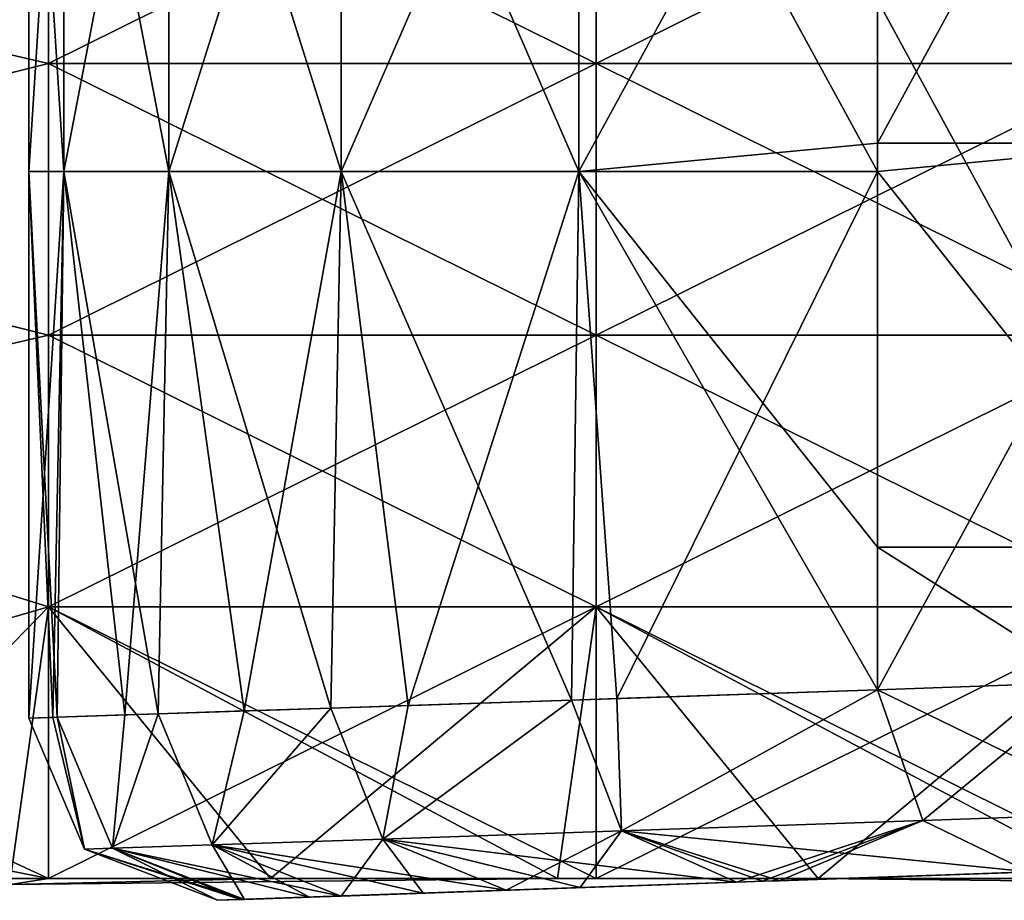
# Model space of a CAD drawing. Header units: millimetres. Extents: x -71 to 126, y -35 to 75.
# Tile 38 of 178: x -25.86 to -20.46, y -16.84 to -12. Entities that reach past the tile are written whole.
import ezdxf

# ---------------------------------------------------------------- set-up
doc = ezdxf.new("R2010")
doc.units = ezdxf.units.MM
doc.header["$LTSCALE"] = 52.536866
for name, color, linetype in [('11', 7, 'CONTINUOUS'), ('19', 7, 'CONTINUOUS'), ('20', 7, 'CONTINUOUS'), ('358', 7, 'CONTINUOUS'), ('359', 7, 'CONTINUOUS'), ('364', 7, 'CONTINUOUS'), ('395', 7, 'CONTINUOUS'), ('396', 7, 'CONTINUOUS'), ('401', 7, 'CONTINUOUS'), ('413', 7, 'CONTINUOUS'), ('423', 7, 'CONTINUOUS'), ('424', 7, 'CONTINUOUS'), ('5', 7, 'CONTINUOUS'), ('6', 7, 'CONTINUOUS')]:
    doc.layers.add(name, color=color, linetype=linetype)

msp = doc.modelspace()

# ---------------------------------------------------------------- linework, layer by layer
at = {"layer": '11', "linetype": 'Continuous'}
for points in [[(-21.7911, -16.7321, -11.0039), (-21.6978, -16.7288, -11.1608), (-18.7803, -16.627, -9.8225), (-21.7911, -16.7321, -11.0039)], [(-21.7815, -16.7318, -8.2514), (-21.7911, -16.7321, -11.0039), (-18.7803, -16.627, -9.8225), (-21.7815, -16.7318, -8.2514)], [(-21.7911, -16.7321, 11.0039), (-21.7815, -16.7318, 8.2514), (-18.7803, -16.627, 9.8225), (-21.7911, -16.7321, 11.0039)], [(-21.6978, -16.7288, 11.1608), (-21.7911, -16.7321, 11.0039), (-18.7803, -16.627, 12.6289), (-21.6978, -16.7288, 11.1608)], [(-18.7803, -16.627, 12.6289), (-21.7911, -16.7321, 11.0039), (-18.7803, -16.627, 9.8225), (-18.7803, -16.627, 12.6289)], [(-21.7815, -16.7318, -5.501), (-21.7815, -16.7318, -8.2514), (-18.7803, -16.627, -7.016), (-21.7815, -16.7318, -5.501)], [(-18.7803, -16.627, -7.016), (-21.7815, -16.7318, -8.2514), (-18.7803, -16.627, -9.8225), (-18.7803, -16.627, -7.016)], [(-21.7815, -16.7318, -2.7505), (-21.7815, -16.7318, -5.501), (-18.7803, -16.627, -4.2096), (-21.7815, -16.7318, -2.7505)], [(-18.7803, -16.627, -4.2096), (-21.7815, -16.7318, -5.501), (-18.7803, -16.627, -7.016), (-18.7803, -16.627, -4.2096)], [(-21.7815, -16.7318), (-21.7815, -16.7318, -2.7505), (-18.7803, -16.627, -1.4032), (-21.7815, -16.7318)], [(-18.7803, -16.627, -1.4032), (-21.7815, -16.7318, -2.7505), (-18.7803, -16.627, -4.2096), (-18.7803, -16.627, -1.4032)], [(-21.7815, -16.7318, 2.7505), (-21.7815, -16.7318), (-18.7803, -16.627, 1.4032), (-21.7815, -16.7318, 2.7505)], [(-18.7803, -16.627, 1.4032), (-21.7815, -16.7318), (-18.7803, -16.627, -1.4032), (-18.7803, -16.627, 1.4032)], [(-21.7815, -16.7318, 5.501), (-21.7815, -16.7318, 2.7505), (-18.7803, -16.627, 4.2096), (-21.7815, -16.7318, 5.501)], [(-18.7803, -16.627, 4.2096), (-21.7815, -16.7318, 2.7505), (-18.7803, -16.627, 1.4032), (-18.7803, -16.627, 4.2096)], [(-21.7815, -16.7318, 8.2514), (-21.7815, -16.7318, 5.501), (-18.7803, -16.627, 7.016), (-21.7815, -16.7318, 8.2514)], [(-18.7803, -16.627, 7.016), (-21.7815, -16.7318, 5.501), (-18.7803, -16.627, 4.2096), (-18.7803, -16.627, 7.016)], [(-18.7803, -16.627, 9.8225), (-21.7815, -16.7318, 8.2514), (-18.7803, -16.627, 7.016), (-18.7803, -16.627, 9.8225)], [(-21.6978, -16.7288, -11.1608), (-20.33, -16.6811, -13.1818), (-18.7803, -16.627, -12.6289), (-21.6978, -16.7288, -11.1608)], [(-18.7803, -16.627, -9.8225), (-21.6978, -16.7288, -11.1608), (-18.7803, -16.627, -12.6289), (-18.7803, -16.627, -9.8225)], [(-20.33, -16.6811, 13.1818), (-21.6978, -16.7288, 11.1608), (-18.7803, -16.627, 12.6289), (-20.33, -16.6811, 13.1818)], [(-21.7815, -16.7318), (-21.7815, -16.7318, 2.7505), (-24.7797, -16.8365), (-21.7815, -16.7318)], [(-24.6534, -16.832, -2.3406), (-21.7815, -16.7318), (-24.7797, -16.8365), (-24.6534, -16.832, -2.3406)], [(-24.7797, -16.8365), (-21.7815, -16.7318, 2.7505), (-24.6534, -16.832, 2.3406), (-24.7797, -16.8365)], [(-24.6318, -16.8313, -2.5321), (-21.7815, -16.7318), (-24.6534, -16.832, -2.3406), (-24.6318, -16.8313, -2.5321)], [(-24.6534, -16.832, 2.3406), (-21.7815, -16.7318, 2.7505), (-24.6318, -16.8313, 2.5321), (-24.6534, -16.832, 2.3406)], [(-21.7815, -16.7318, -2.7505), (-21.7815, -16.7318), (-24.6318, -16.8313, -2.5321), (-21.7815, -16.7318, -2.7505)], [(-24.2758, -16.8189, -4.6544), (-21.7815, -16.7318, -2.7505), (-24.6318, -16.8313, -2.5321), (-24.2758, -16.8189, -4.6544)], [(-24.6318, -16.8313, 2.5321), (-21.7815, -16.7318, 2.7505), (-24.2758, -16.8189, 4.6544), (-24.6318, -16.8313, 2.5321)], [(-24.1016, -16.8128, -5.388), (-21.7815, -16.7318, -2.7505), (-24.2758, -16.8189, -4.6544), (-24.1016, -16.8128, -5.388)], [(-21.7815, -16.7318, 2.7505), (-21.7815, -16.7318, 5.501), (-24.2758, -16.8189, 4.6544), (-21.7815, -16.7318, 2.7505)], [(-24.2758, -16.8189, 4.6544), (-21.7815, -16.7318, 5.501), (-24.1016, -16.8128, 5.388), (-24.2758, -16.8189, 4.6544)], [(-21.7815, -16.7318, -5.501), (-21.7815, -16.7318, -2.7505), (-24.1016, -16.8128, -5.388), (-21.7815, -16.7318, -5.501)], [(-23.6512, -16.7971, -6.9149), (-21.7815, -16.7318, -5.501), (-24.1016, -16.8128, -5.388), (-23.6512, -16.7971, -6.9149)], [(-24.1016, -16.8128, 5.388), (-21.7815, -16.7318, 5.501), (-23.6512, -16.7971, 6.9149), (-24.1016, -16.8128, 5.388)], [(-23.196, -16.7812, -8.1478), (-21.7815, -16.7318, -5.501), (-23.6512, -16.7971, -6.9149), (-23.196, -16.7812, -8.1478)], [(-21.7815, -16.7318, 5.501), (-21.7815, -16.7318, 8.2514), (-23.6512, -16.7971, 6.9149), (-21.7815, -16.7318, 5.501)], [(-23.6512, -16.7971, 6.9149), (-21.7815, -16.7318, 8.2514), (-23.196, -16.7812, 8.1478), (-23.6512, -16.7971, 6.9149)], [(-21.7815, -16.7318, -8.2514), (-21.7815, -16.7318, -5.501), (-23.196, -16.7812, -8.1478), (-21.7815, -16.7318, -8.2514)], [(-22.7906, -16.767, -9.0868), (-21.7815, -16.7318, -8.2514), (-23.196, -16.7812, -8.1478), (-22.7906, -16.767, -9.0868)], [(-23.196, -16.7812, 8.1478), (-21.7815, -16.7318, 8.2514), (-22.7906, -16.767, 9.0868), (-23.196, -16.7812, 8.1478)], [(-21.934, -16.7371, -10.7573), (-21.7815, -16.7318, -8.2514), (-22.7906, -16.767, -9.0868), (-21.934, -16.7371, -10.7573)], [(-22.7906, -16.767, 9.0868), (-21.7815, -16.7318, 8.2514), (-21.934, -16.7371, 10.7573), (-22.7906, -16.767, 9.0868)], [(-21.7911, -16.7321, -11.0039), (-21.7815, -16.7318, -8.2514), (-21.934, -16.7371, -10.7573), (-21.7911, -16.7321, -11.0039)], [(-21.7815, -16.7318, 8.2514), (-21.7911, -16.7321, 11.0039), (-21.934, -16.7371, 10.7573), (-21.7815, -16.7318, 8.2514)]]:
    msp.add_3dface(points, dxfattribs=at)
at = {"layer": '19', "linetype": 'Continuous'}
for points in [[(-21.1604, -15.6817, -13.7879), (-22.8376, -15.7377, -11.2512), (-22.5903, -15.7294, -11.6751), (-21.1604, -15.6817, -13.7879)], [(-22.8376, -15.7377, -11.2512), (-21.1604, -15.6817, -13.7879), (-22.5644, -16.4552, -11.1172), (-22.8376, -15.7377, -11.2512)], [(-21.1604, -15.6817, -13.7879), (-20.9103, -16.3984, -13.6164), (-22.5644, -16.4552, -11.1172), (-21.1604, -15.6817, -13.7879)], [(-24.158, -15.7818, -8.5222), (-23.7337, -15.7676, -9.5052), (-22.8376, -15.7377, -11.2512), (-24.158, -15.7818, -8.5222)], [(-24.158, -15.7818, -8.5222), (-22.8376, -15.7377, -11.2512), (-23.8722, -16.5002, -8.417), (-24.158, -15.7818, -8.5222)], [(-22.8376, -15.7377, -11.2512), (-22.5644, -16.4552, -11.1172), (-23.8722, -16.5002, -8.417), (-22.8376, -15.7377, -11.2512)], [(-25.6599, -15.8319, -2.6487), (-25.2876, -15.8195, -4.8684), (-25.1054, -15.8134, -5.6361), (-25.6599, -15.8319, -2.6487)], [(-25.6599, -15.8319, -2.6487), (-25.1054, -15.8134, -5.6361), (-25.3563, -16.5512, -2.6161), (-25.6599, -15.8319, -2.6487)], [(-25.3563, -16.5512, -2.6161), (-25.1054, -15.8134, -5.6361), (-24.8084, -16.5323, -5.5663), (-25.3563, -16.5512, -2.6161)], [(-25.1054, -15.8134, -5.6361), (-24.6341, -15.7977, -7.2333), (-24.158, -15.7818, -8.5222), (-25.1054, -15.8134, -5.6361)], [(-25.1054, -15.8134, -5.6361), (-24.158, -15.7818, -8.5222), (-24.8084, -16.5323, -5.5663), (-25.1054, -15.8134, -5.6361)], [(-24.158, -15.7818, -8.5222), (-23.8722, -16.5002, -8.417), (-24.8084, -16.5323, -5.5663), (-24.158, -15.7818, -8.5222)], [(-25.8146, -15.8371), (-25.6825, -15.8327, -2.4479), (-25.6599, -15.8319, -2.6487), (-25.8146, -15.8371)], [(-25.8146, -15.8371), (-25.6599, -15.8319, -2.6487), (-25.5092, -16.5564), (-25.8146, -15.8371)], [(-25.6599, -15.8319, -2.6487), (-25.3563, -16.5512, -2.6161), (-25.5092, -16.5564), (-25.6599, -15.8319, -2.6487)], [(-20.9103, -16.3984, -13.6164), (-20.33, -16.6811, -13.1818), (-22.5644, -16.4552, -11.1172), (-20.9103, -16.3984, -13.6164)], [(-22.5644, -16.4552, -11.1172), (-21.934, -16.7371, -10.7573), (-23.8722, -16.5002, -8.417), (-22.5644, -16.4552, -11.1172)], [(-20.33, -16.6811, -13.1818), (-21.6978, -16.7288, -11.1608), (-22.5644, -16.4552, -11.1172), (-20.33, -16.6811, -13.1818)], [(-21.6978, -16.7288, -11.1608), (-21.7911, -16.7321, -11.0039), (-22.5644, -16.4552, -11.1172), (-21.6978, -16.7288, -11.1608)], [(-21.7911, -16.7321, -11.0039), (-21.934, -16.7371, -10.7573), (-22.5644, -16.4552, -11.1172), (-21.7911, -16.7321, -11.0039)], [(-23.8722, -16.5002, -8.417), (-23.196, -16.7812, -8.1478), (-24.8084, -16.5323, -5.5663), (-23.8722, -16.5002, -8.417)], [(-21.934, -16.7371, -10.7573), (-22.7906, -16.767, -9.0868), (-23.8722, -16.5002, -8.417), (-21.934, -16.7371, -10.7573)], [(-22.7906, -16.767, -9.0868), (-23.196, -16.7812, -8.1478), (-23.8722, -16.5002, -8.417), (-22.7906, -16.767, -9.0868)], [(-25.3563, -16.5512, -2.6161), (-24.6318, -16.8313, -2.5321), (-25.5092, -16.5564), (-25.3563, -16.5512, -2.6161)], [(-24.6318, -16.8313, -2.5321), (-24.6534, -16.832, -2.3406), (-25.5092, -16.5564), (-24.6318, -16.8313, -2.5321)], [(-24.6534, -16.832, -2.3406), (-24.7797, -16.8365), (-25.5092, -16.5564), (-24.6534, -16.832, -2.3406)], [(-24.1016, -16.8128, -5.388), (-25.3563, -16.5512, -2.6161), (-24.8084, -16.5323, -5.5663), (-24.1016, -16.8128, -5.388)], [(-24.1016, -16.8128, -5.388), (-24.2758, -16.8189, -4.6544), (-25.3563, -16.5512, -2.6161), (-24.1016, -16.8128, -5.388)], [(-24.2758, -16.8189, -4.6544), (-24.6318, -16.8313, -2.5321), (-25.3563, -16.5512, -2.6161), (-24.2758, -16.8189, -4.6544)], [(-23.196, -16.7812, -8.1478), (-23.6512, -16.7971, -6.9149), (-24.8084, -16.5323, -5.5663), (-23.196, -16.7812, -8.1478)], [(-23.6512, -16.7971, -6.9149), (-24.1016, -16.8128, -5.388), (-24.8084, -16.5323, -5.5663), (-23.6512, -16.7971, -6.9149)]]:
    msp.add_3dface(points, dxfattribs=at)
at = {"layer": '20', "linetype": 'Continuous'}
for points in [[(-21.1604, -15.6817, -13.7879), (-19.9909, -15.6397, -15.4176), (-19.7696, -16.3581, -15.2037), (-21.1604, -15.6817, -13.7879)], [(-20.9103, -16.3984, -13.6164), (-21.1604, -15.6817, -13.7879), (-19.7696, -16.3581, -15.2037), (-20.9103, -16.3984, -13.6164)], [(-20.33, -16.6811, -13.1818), (-20.9103, -16.3984, -13.6164), (-19.7696, -16.3581, -15.2037), (-20.33, -16.6811, -13.1818)]]:
    msp.add_3dface(points, dxfattribs=at)
at = {"layer": '358', "linetype": 'Continuous'}
for points in [[(-25.7062, -12.245, -66.2089), (-25.7062, -10.7542, -63.6268), (-28.4475, -11.6084, -65.1063), (-25.7062, -12.245, -66.2089)], [(-22.7032, -12.245, -66.2089), (-22.7032, -10.7542, -63.6268), (-25.7062, -12.245, -66.2089), (-22.7032, -12.245, -66.2089)], [(-25.7062, -12.245, -66.2089), (-22.7032, -10.7542, -63.6268), (-25.7062, -10.7542, -63.6268), (-25.7062, -12.245, -66.2089)], [(-19.7002, -12.245, -66.2089), (-19.7002, -10.7542, -63.6268), (-22.7032, -12.245, -66.2089), (-19.7002, -12.245, -66.2089)], [(-22.7032, -12.245, -66.2089), (-19.7002, -10.7542, -63.6268), (-22.7032, -10.7542, -63.6268), (-22.7032, -12.245, -66.2089)], [(-28.7, -12.9902, -67.4997), (-25.7062, -12.245, -66.2089), (-28.4475, -11.6084, -65.1063), (-28.7, -12.9902, -67.4997)], [(-25.7062, -13.7358, -68.7911), (-25.7062, -12.245, -66.2089), (-28.7, -12.9902, -67.4997), (-25.7062, -13.7358, -68.7911)], [(-22.7032, -13.7358, -68.7911), (-22.7032, -12.245, -66.2089), (-25.7062, -13.7358, -68.7911), (-22.7032, -13.7358, -68.7911)], [(-25.7062, -13.7358, -68.7911), (-22.7032, -12.245, -66.2089), (-25.7062, -12.245, -66.2089), (-25.7062, -13.7358, -68.7911)], [(-19.7002, -13.7358, -68.7911), (-19.7002, -12.245, -66.2089), (-22.7032, -13.7358, -68.7911), (-19.7002, -13.7358, -68.7911)], [(-22.7032, -13.7358, -68.7911), (-19.7002, -12.245, -66.2089), (-22.7032, -12.245, -66.2089), (-22.7032, -13.7358, -68.7911)], [(-28.4476, -14.3721, -69.8933), (-25.7062, -13.7358, -68.7911), (-28.7, -12.9902, -67.4997), (-28.4476, -14.3721, -69.8933)], [(-25.7062, -15.2266, -71.3732), (-25.7062, -13.7358, -68.7911), (-28.4476, -14.3721, -69.8933), (-25.7062, -15.2266, -71.3732)], [(-22.7032, -15.2266, -71.3732), (-22.7032, -13.7358, -68.7911), (-25.7062, -15.2266, -71.3732), (-22.7032, -15.2266, -71.3732)], [(-25.7062, -15.2266, -71.3732), (-22.7032, -13.7358, -68.7911), (-25.7062, -13.7358, -68.7911), (-25.7062, -15.2266, -71.3732)], [(-19.7002, -15.2266, -71.3732), (-19.7002, -13.7358, -68.7911), (-22.7032, -15.2266, -71.3732), (-19.7002, -15.2266, -71.3732)], [(-22.7032, -15.2266, -71.3732), (-19.7002, -13.7358, -68.7911), (-22.7032, -13.7358, -68.7911), (-22.7032, -15.2266, -71.3732)], [(-27.6822, -15.7997, -72.3659), (-25.7062, -15.2266, -71.3732), (-28.4476, -14.3721, -69.8933), (-27.6822, -15.7997, -72.3659)], [(-26.9201, -16.4738, -73.5334), (-25.7062, -15.2266, -71.3732), (-27.6822, -15.7997, -72.3659), (-26.9201, -16.4738, -73.5334)], [(-25.9145, -16.7174, -73.9554), (-25.7062, -15.2266, -71.3732), (-26.9201, -16.4738, -73.5334), (-25.9145, -16.7174, -73.9554)], [(-25.7062, -16.7174, -73.9554), (-25.7062, -15.2266, -71.3732), (-25.9145, -16.7174, -73.9554), (-25.7062, -16.7174, -73.9554)], [(-24.4885, -16.7174, -73.9554), (-22.7032, -15.2266, -71.3732), (-25.7062, -16.7174, -73.9554), (-24.4885, -16.7174, -73.9554)], [(-25.7062, -16.7174, -73.9554), (-22.7032, -15.2266, -71.3732), (-25.7062, -15.2266, -71.3732), (-25.7062, -16.7174, -73.9554)], [(-22.7032, -16.7174, -73.9554), (-22.7032, -15.2266, -71.3732), (-24.4885, -16.7174, -73.9554), (-22.7032, -16.7174, -73.9554)], [(-21.4855, -16.7174, -73.9554), (-19.7002, -15.2266, -71.3732), (-22.7032, -16.7174, -73.9554), (-21.4855, -16.7174, -73.9554)], [(-22.7032, -16.7174, -73.9554), (-19.7002, -15.2266, -71.3732), (-22.7032, -15.2266, -71.3732), (-22.7032, -16.7174, -73.9554)], [(-19.7002, -16.7174, -73.9554), (-19.7002, -15.2266, -71.3732), (-21.4855, -16.7174, -73.9554), (-19.7002, -16.7174, -73.9554)]]:
    msp.add_3dface(points, dxfattribs=at)
at = {"layer": '359', "linetype": 'Continuous'}
for points in [[(-25.7062, -10.7542, -86.3732), (-25.7062, -12.245, -83.7911), (-28.4476, -11.6086, -84.8933), (-25.7062, -10.7542, -86.3732)], [(-22.7032, -10.7542, -86.3732), (-22.7032, -12.245, -83.7911), (-25.7062, -10.7542, -86.3732), (-22.7032, -10.7542, -86.3732)], [(-25.7062, -10.7542, -86.3732), (-22.7032, -12.245, -83.7911), (-25.7062, -12.245, -83.7911), (-25.7062, -10.7542, -86.3732)], [(-19.7002, -10.7542, -86.3732), (-19.7002, -12.245, -83.7911), (-22.7032, -10.7542, -86.3732), (-19.7002, -10.7542, -86.3732)], [(-22.7032, -10.7542, -86.3732), (-19.7002, -12.245, -83.7911), (-22.7032, -12.245, -83.7911), (-22.7032, -10.7542, -86.3732)], [(-28.4476, -11.6086, -84.8933), (-25.7062, -12.245, -83.7911), (-28.7, -12.9906, -82.4997), (-28.4476, -11.6086, -84.8933)], [(-25.7062, -12.245, -83.7911), (-25.7062, -13.7358, -81.2089), (-28.7, -12.9906, -82.4997), (-25.7062, -12.245, -83.7911)], [(-22.7032, -12.245, -83.7911), (-22.7032, -13.7358, -81.2089), (-25.7062, -12.245, -83.7911), (-22.7032, -12.245, -83.7911)], [(-25.7062, -12.245, -83.7911), (-22.7032, -13.7358, -81.2089), (-25.7062, -13.7358, -81.2089), (-25.7062, -12.245, -83.7911)], [(-19.7002, -12.245, -83.7911), (-19.7002, -13.7358, -81.2089), (-22.7032, -12.245, -83.7911), (-19.7002, -12.245, -83.7911)], [(-22.7032, -12.245, -83.7911), (-19.7002, -13.7358, -81.2089), (-22.7032, -13.7358, -81.2089), (-22.7032, -12.245, -83.7911)], [(-28.7, -12.9906, -82.4997), (-25.7062, -13.7358, -81.2089), (-28.4475, -14.3724, -80.1063), (-28.7, -12.9906, -82.4997)], [(-25.7062, -13.7358, -81.2089), (-25.7062, -15.2266, -78.6268), (-28.4475, -14.3724, -80.1063), (-25.7062, -13.7358, -81.2089)], [(-22.7032, -13.7358, -81.2089), (-22.7032, -15.2266, -78.6268), (-25.7062, -13.7358, -81.2089), (-22.7032, -13.7358, -81.2089)], [(-25.7062, -13.7358, -81.2089), (-22.7032, -15.2266, -78.6268), (-25.7062, -15.2266, -78.6268), (-25.7062, -13.7358, -81.2089)], [(-19.7002, -13.7358, -81.2089), (-19.7002, -15.2266, -78.6268), (-22.7032, -13.7358, -81.2089), (-19.7002, -13.7358, -81.2089)], [(-22.7032, -13.7358, -81.2089), (-19.7002, -15.2266, -78.6268), (-22.7032, -15.2266, -78.6268), (-22.7032, -13.7358, -81.2089)], [(-28.4475, -14.3724, -80.1063), (-25.7062, -15.2266, -78.6268), (-27.6822, -15.7997, -77.6341), (-28.4475, -14.3724, -80.1063)], [(-25.7062, -15.2266, -78.6268), (-25.7062, -16.7174, -76.0446), (-27.6822, -15.7997, -77.6341), (-25.7062, -15.2266, -78.6268)], [(-22.7032, -15.2266, -78.6268), (-22.7032, -16.7174, -76.0446), (-25.7062, -15.2266, -78.6268), (-22.7032, -15.2266, -78.6268)], [(-25.7062, -15.2266, -78.6268), (-22.7032, -16.7174, -76.0446), (-24.4885, -16.7174, -76.0446), (-25.7062, -15.2266, -78.6268)], [(-25.7062, -16.7174, -76.0446), (-25.7062, -15.2266, -78.6268), (-24.4885, -16.7174, -76.0446), (-25.7062, -16.7174, -76.0446)], [(-19.7002, -15.2266, -78.6268), (-19.7002, -16.7174, -76.0446), (-22.7032, -15.2266, -78.6268), (-19.7002, -15.2266, -78.6268)], [(-22.7032, -15.2266, -78.6268), (-19.7002, -16.7174, -76.0446), (-21.4855, -16.7174, -76.0446), (-22.7032, -15.2266, -78.6268)], [(-22.7032, -16.7174, -76.0446), (-22.7032, -15.2266, -78.6268), (-21.4855, -16.7174, -76.0446), (-22.7032, -16.7174, -76.0446)], [(-27.6822, -15.7997, -77.6341), (-25.7062, -16.7174, -76.0446), (-26.9201, -16.4738, -76.4666), (-27.6822, -15.7997, -77.6341)], [(-26.9201, -16.4738, -76.4666), (-25.7062, -16.7174, -76.0446), (-25.9145, -16.7174, -76.0446), (-26.9201, -16.4738, -76.4666)]]:
    msp.add_3dface(points, dxfattribs=at)
at = {"layer": '364', "linetype": 'Continuous'}
for points in [[(-24.4885, -16.7174, -73.9554), (-25.7062, -16.7174, -73.9554), (-25.9145, -16.75, -75), (-24.4885, -16.7174, -73.9554)], [(-25.7062, -16.7174, -76.0446), (-24.4885, -16.7174, -73.9554), (-25.9145, -16.7174, -76.0446), (-25.7062, -16.7174, -76.0446)], [(-25.9145, -16.7174, -76.0446), (-24.4885, -16.7174, -73.9554), (-25.9145, -16.75, -75), (-25.9145, -16.7174, -76.0446)], [(-25.7062, -16.7174, -73.9554), (-25.9145, -16.7174, -73.9554), (-25.9145, -16.75, -75), (-25.7062, -16.7174, -73.9554)], [(-24.4885, -16.7174, -73.9554), (-25.7062, -16.7174, -76.0446), (-24.4885, -16.7174, -76.0446), (-24.4885, -16.7174, -73.9554)], [(-21.4855, -16.7174, -73.9554), (-22.7032, -16.7174, -73.9554), (-24.4885, -16.7174, -76.0446), (-21.4855, -16.7174, -73.9554)], [(-22.7032, -16.7174, -76.0446), (-21.4855, -16.7174, -73.9554), (-24.4885, -16.7174, -76.0446), (-22.7032, -16.7174, -76.0446)], [(-22.7032, -16.7174, -73.9554), (-24.4885, -16.7174, -73.9554), (-24.4885, -16.7174, -76.0446), (-22.7032, -16.7174, -73.9554)], [(-21.4855, -16.7174, -73.9554), (-22.7032, -16.7174, -76.0446), (-21.4855, -16.7174, -76.0446), (-21.4855, -16.7174, -73.9554)], [(-18.4855, -16.7174, -73.9554), (-19.7002, -16.7174, -73.9554), (-21.4855, -16.7174, -76.0446), (-18.4855, -16.7174, -73.9554)], [(-18.4855, -16.7174, -73.9554), (-21.4855, -16.7174, -76.0446), (-18.4855, -16.75, -75), (-18.4855, -16.7174, -73.9554)], [(-19.7002, -16.7174, -73.9554), (-21.4855, -16.7174, -73.9554), (-21.4855, -16.7174, -76.0446), (-19.7002, -16.7174, -73.9554)], [(-21.4855, -16.7174, -76.0446), (-19.7002, -16.7174, -76.0446), (-18.4855, -16.75, -75), (-21.4855, -16.7174, -76.0446)]]:
    msp.add_3dface(points, dxfattribs=at)
at = {"layer": '395', "linetype": 'Continuous'}
for points in [[(-25.7062, -10.7542, 63.6268), (-25.7062, -12.245, 66.2089), (-28.4475, -11.6084, 65.1063), (-25.7062, -10.7542, 63.6268)], [(-22.7032, -10.7542, 63.6268), (-22.7032, -12.245, 66.2089), (-25.7062, -10.7542, 63.6268), (-22.7032, -10.7542, 63.6268)], [(-25.7062, -10.7542, 63.6268), (-22.7032, -12.245, 66.2089), (-25.7062, -12.245, 66.2089), (-25.7062, -10.7542, 63.6268)], [(-19.7002, -10.7542, 63.6268), (-19.7002, -12.245, 66.2089), (-22.7032, -10.7542, 63.6268), (-19.7002, -10.7542, 63.6268)], [(-22.7032, -10.7542, 63.6268), (-19.7002, -12.245, 66.2089), (-22.7032, -12.245, 66.2089), (-22.7032, -10.7542, 63.6268)], [(-28.4475, -11.6084, 65.1063), (-25.7062, -12.245, 66.2089), (-28.7, -12.9902, 67.4997), (-28.4475, -11.6084, 65.1063)], [(-25.7062, -12.245, 66.2089), (-25.7062, -13.7358, 68.7911), (-28.7, -12.9902, 67.4997), (-25.7062, -12.245, 66.2089)], [(-22.7032, -12.245, 66.2089), (-22.7032, -13.7358, 68.7911), (-25.7062, -12.245, 66.2089), (-22.7032, -12.245, 66.2089)], [(-25.7062, -12.245, 66.2089), (-22.7032, -13.7358, 68.7911), (-25.7062, -13.7358, 68.7911), (-25.7062, -12.245, 66.2089)], [(-19.7002, -12.245, 66.2089), (-19.7002, -13.7358, 68.7911), (-22.7032, -12.245, 66.2089), (-19.7002, -12.245, 66.2089)], [(-22.7032, -12.245, 66.2089), (-19.7002, -13.7358, 68.7911), (-22.7032, -13.7358, 68.7911), (-22.7032, -12.245, 66.2089)], [(-28.7, -12.9902, 67.4997), (-25.7062, -13.7358, 68.7911), (-28.4476, -14.3721, 69.8933), (-28.7, -12.9902, 67.4997)], [(-25.7062, -13.7358, 68.7911), (-25.7062, -15.2266, 71.3732), (-28.4476, -14.3721, 69.8933), (-25.7062, -13.7358, 68.7911)], [(-22.7032, -13.7358, 68.7911), (-22.7032, -15.2266, 71.3732), (-25.7062, -13.7358, 68.7911), (-22.7032, -13.7358, 68.7911)], [(-25.7062, -13.7358, 68.7911), (-22.7032, -15.2266, 71.3732), (-25.7062, -15.2266, 71.3732), (-25.7062, -13.7358, 68.7911)], [(-19.7002, -13.7358, 68.7911), (-19.7002, -15.2266, 71.3732), (-22.7032, -13.7358, 68.7911), (-19.7002, -13.7358, 68.7911)], [(-22.7032, -13.7358, 68.7911), (-19.7002, -15.2266, 71.3732), (-22.7032, -15.2266, 71.3732), (-22.7032, -13.7358, 68.7911)], [(-28.4476, -14.3721, 69.8933), (-25.7062, -15.2266, 71.3732), (-27.6822, -15.7997, 72.3659), (-28.4476, -14.3721, 69.8933)], [(-25.7062, -15.2266, 71.3732), (-25.7062, -16.7174, 73.9554), (-27.6822, -15.7997, 72.3659), (-25.7062, -15.2266, 71.3732)], [(-22.7032, -15.2266, 71.3732), (-22.7032, -16.7174, 73.9554), (-25.7062, -15.2266, 71.3732), (-22.7032, -15.2266, 71.3732)], [(-22.7032, -16.7174, 73.9554), (-22.9145, -16.7174, 73.9554), (-25.7062, -15.2266, 71.3732), (-22.7032, -16.7174, 73.9554)], [(-25.7062, -15.2266, 71.3732), (-22.9145, -16.7174, 73.9554), (-25.7062, -16.7174, 73.9554), (-25.7062, -15.2266, 71.3732)], [(-19.7002, -15.2266, 71.3732), (-19.7002, -16.7174, 73.9554), (-22.7032, -15.2266, 71.3732), (-19.7002, -15.2266, 71.3732)], [(-19.7002, -16.7174, 73.9554), (-19.9115, -16.7174, 73.9554), (-22.7032, -15.2266, 71.3732), (-19.7002, -16.7174, 73.9554)], [(-22.7032, -15.2266, 71.3732), (-19.9115, -16.7174, 73.9554), (-22.7032, -16.7174, 73.9554), (-22.7032, -15.2266, 71.3732)], [(-27.6822, -15.7997, 72.3659), (-25.7062, -16.7174, 73.9554), (-26.9201, -16.4738, 73.5334), (-27.6822, -15.7997, 72.3659)], [(-25.7062, -16.7174, 73.9554), (-25.9145, -16.7174, 73.9554), (-26.9201, -16.4738, 73.5334), (-25.7062, -16.7174, 73.9554)]]:
    msp.add_3dface(points, dxfattribs=at)
at = {"layer": '396', "linetype": 'Continuous'}
for points in [[(-25.7062, -12.245, 83.7911), (-25.7062, -10.7542, 86.3732), (-28.4476, -11.6086, 84.8933), (-25.7062, -12.245, 83.7911)], [(-22.7032, -12.245, 83.7911), (-22.7032, -10.7542, 86.3732), (-25.7062, -12.245, 83.7911), (-22.7032, -12.245, 83.7911)], [(-25.7062, -12.245, 83.7911), (-22.7032, -10.7542, 86.3732), (-25.7062, -10.7542, 86.3732), (-25.7062, -12.245, 83.7911)], [(-19.7002, -12.245, 83.7911), (-19.7002, -10.7542, 86.3732), (-22.7032, -12.245, 83.7911), (-19.7002, -12.245, 83.7911)], [(-22.7032, -12.245, 83.7911), (-19.7002, -10.7542, 86.3732), (-22.7032, -10.7542, 86.3732), (-22.7032, -12.245, 83.7911)], [(-28.7, -12.9906, 82.4997), (-25.7062, -12.245, 83.7911), (-28.4476, -11.6086, 84.8933), (-28.7, -12.9906, 82.4997)], [(-25.7062, -13.7358, 81.2089), (-25.7062, -12.245, 83.7911), (-28.7, -12.9906, 82.4997), (-25.7062, -13.7358, 81.2089)], [(-22.7032, -13.7358, 81.2089), (-22.7032, -12.245, 83.7911), (-25.7062, -13.7358, 81.2089), (-22.7032, -13.7358, 81.2089)], [(-25.7062, -13.7358, 81.2089), (-22.7032, -12.245, 83.7911), (-25.7062, -12.245, 83.7911), (-25.7062, -13.7358, 81.2089)], [(-19.7002, -13.7358, 81.2089), (-19.7002, -12.245, 83.7911), (-22.7032, -13.7358, 81.2089), (-19.7002, -13.7358, 81.2089)], [(-22.7032, -13.7358, 81.2089), (-19.7002, -12.245, 83.7911), (-22.7032, -12.245, 83.7911), (-22.7032, -13.7358, 81.2089)], [(-28.4475, -14.3724, 80.1063), (-25.7062, -13.7358, 81.2089), (-28.7, -12.9906, 82.4997), (-28.4475, -14.3724, 80.1063)], [(-25.7062, -15.2266, 78.6268), (-25.7062, -13.7358, 81.2089), (-28.4475, -14.3724, 80.1063), (-25.7062, -15.2266, 78.6268)], [(-22.7032, -15.2266, 78.6268), (-22.7032, -13.7358, 81.2089), (-25.7062, -15.2266, 78.6268), (-22.7032, -15.2266, 78.6268)], [(-25.7062, -15.2266, 78.6268), (-22.7032, -13.7358, 81.2089), (-25.7062, -13.7358, 81.2089), (-25.7062, -15.2266, 78.6268)], [(-19.7002, -15.2266, 78.6268), (-19.7002, -13.7358, 81.2089), (-22.7032, -15.2266, 78.6268), (-19.7002, -15.2266, 78.6268)], [(-22.7032, -15.2266, 78.6268), (-19.7002, -13.7358, 81.2089), (-22.7032, -13.7358, 81.2089), (-22.7032, -15.2266, 78.6268)], [(-27.6822, -15.7997, 77.6341), (-25.7062, -15.2266, 78.6268), (-28.4475, -14.3724, 80.1063), (-27.6822, -15.7997, 77.6341)], [(-26.9201, -16.4738, 76.4666), (-25.7062, -15.2266, 78.6268), (-27.6822, -15.7997, 77.6341), (-26.9201, -16.4738, 76.4666)], [(-25.9145, -16.7174, 76.0446), (-25.7062, -15.2266, 78.6268), (-26.9201, -16.4738, 76.4666), (-25.9145, -16.7174, 76.0446)], [(-25.7062, -16.7174, 76.0446), (-25.7062, -15.2266, 78.6268), (-25.9145, -16.7174, 76.0446), (-25.7062, -16.7174, 76.0446)], [(-22.9145, -16.7174, 76.0446), (-22.7032, -15.2266, 78.6268), (-25.7062, -16.7174, 76.0446), (-22.9145, -16.7174, 76.0446)], [(-25.7062, -16.7174, 76.0446), (-22.7032, -15.2266, 78.6268), (-25.7062, -15.2266, 78.6268), (-25.7062, -16.7174, 76.0446)], [(-22.7032, -16.7174, 76.0446), (-22.7032, -15.2266, 78.6268), (-22.9145, -16.7174, 76.0446), (-22.7032, -16.7174, 76.0446)], [(-19.9115, -16.7174, 76.0446), (-19.7002, -15.2266, 78.6268), (-22.7032, -16.7174, 76.0446), (-19.9115, -16.7174, 76.0446)], [(-22.7032, -16.7174, 76.0446), (-19.7002, -15.2266, 78.6268), (-22.7032, -15.2266, 78.6268), (-22.7032, -16.7174, 76.0446)]]:
    msp.add_3dface(points, dxfattribs=at)
at = {"layer": '401', "linetype": 'Continuous'}
for points in [[(-25.9145, -16.7174, 73.9554), (-25.7062, -16.7174, 73.9554), (-22.9145, -16.7174, 76.0446), (-25.9145, -16.7174, 73.9554)], [(-25.9145, -16.7174, 73.9554), (-22.9145, -16.7174, 76.0446), (-25.9145, -16.75, 75), (-25.9145, -16.7174, 73.9554)], [(-22.9145, -16.7174, 76.0446), (-25.7062, -16.7174, 76.0446), (-25.9145, -16.75, 75), (-22.9145, -16.7174, 76.0446)], [(-25.7062, -16.7174, 76.0446), (-25.9145, -16.7174, 76.0446), (-25.9145, -16.75, 75), (-25.7062, -16.7174, 76.0446)], [(-25.7062, -16.7174, 73.9554), (-22.9145, -16.7174, 73.9554), (-22.9145, -16.7174, 76.0446), (-25.7062, -16.7174, 73.9554)], [(-22.9145, -16.7174, 73.9554), (-22.7032, -16.7174, 73.9554), (-19.9115, -16.7174, 76.0446), (-22.9145, -16.7174, 73.9554)], [(-22.9145, -16.7174, 73.9554), (-19.9115, -16.7174, 76.0446), (-22.7032, -16.7174, 76.0446), (-22.9145, -16.7174, 73.9554)], [(-22.9145, -16.7174, 73.9554), (-22.7032, -16.7174, 76.0446), (-22.9145, -16.7174, 76.0446), (-22.9145, -16.7174, 73.9554)], [(-22.7032, -16.7174, 73.9554), (-19.9115, -16.7174, 73.9554), (-19.9115, -16.7174, 76.0446), (-22.7032, -16.7174, 73.9554)]]:
    msp.add_3dface(points, dxfattribs=at)
at = {"layer": '413', "linetype": 'Continuous'}
for points in [[(-21.1604, -11.8966, 13.7879), (-21.1604, -12.8371, 13.7879), (-19.528, -14.8996, 16.1214), (-21.1604, -11.8966, 13.7879)], [(-21.1604, -11.8966, 13.7879), (-19.528, -14.8996, 16.1214), (-19.528, -11.8966, 16.1214), (-21.1604, -11.8966, 13.7879)], [(-21.1604, -12.8371, 13.7879), (-21.1604, -14.8996, 13.7879), (-19.528, -14.8996, 16.1214), (-21.1604, -12.8371, 13.7879)], [(-21.1604, -14.8996, 13.7879), (-21.1604, -15.6817, 13.7879), (-19.9909, -15.6397, 15.4176), (-21.1604, -14.8996, 13.7879)], [(-21.1604, -14.8996, 13.7879), (-19.9909, -15.6397, 15.4176), (-19.528, -14.8996, 16.1214), (-21.1604, -14.8996, 13.7879)]]:
    msp.add_3dface(points, dxfattribs=at)
at = {"layer": '423', "linetype": 'Continuous'}
for points in [[(-21.1604, -15.6817, 13.7879), (-22.5903, -15.7294, 11.6751), (-22.5644, -16.4552, 11.1172), (-21.1604, -15.6817, 13.7879)], [(-20.9103, -16.3984, 13.6164), (-21.1604, -15.6817, 13.7879), (-22.5644, -16.4552, 11.1172), (-20.9103, -16.3984, 13.6164)], [(-23.7337, -15.7676, 9.5052), (-24.158, -15.7818, 8.5222), (-23.8722, -16.5002, 8.417), (-23.7337, -15.7676, 9.5052)], [(-22.8376, -15.7377, 11.2512), (-23.7337, -15.7676, 9.5052), (-23.8722, -16.5002, 8.417), (-22.8376, -15.7377, 11.2512)], [(-22.5644, -16.4552, 11.1172), (-22.8376, -15.7377, 11.2512), (-23.8722, -16.5002, 8.417), (-22.5644, -16.4552, 11.1172)], [(-22.5903, -15.7294, 11.6751), (-22.8376, -15.7377, 11.2512), (-22.5644, -16.4552, 11.1172), (-22.5903, -15.7294, 11.6751)], [(-25.2876, -15.8195, 4.8684), (-25.6599, -15.8319, 2.6487), (-25.3563, -16.5512, 2.6161), (-25.2876, -15.8195, 4.8684)], [(-25.1054, -15.8134, 5.6361), (-25.2876, -15.8195, 4.8684), (-25.3563, -16.5512, 2.6161), (-25.1054, -15.8134, 5.6361)], [(-25.1054, -15.8134, 5.6361), (-25.3563, -16.5512, 2.6161), (-24.8084, -16.5323, 5.5663), (-25.1054, -15.8134, 5.6361)], [(-24.6341, -15.7977, 7.2333), (-25.1054, -15.8134, 5.6361), (-24.8084, -16.5323, 5.5663), (-24.6341, -15.7977, 7.2333)], [(-24.158, -15.7818, 8.5222), (-24.6341, -15.7977, 7.2333), (-24.8084, -16.5323, 5.5663), (-24.158, -15.7818, 8.5222)], [(-23.8722, -16.5002, 8.417), (-24.158, -15.7818, 8.5222), (-24.8084, -16.5323, 5.5663), (-23.8722, -16.5002, 8.417)], [(-25.6825, -15.8327, 2.4479), (-25.8146, -15.8371), (-25.5092, -16.5564), (-25.6825, -15.8327, 2.4479)], [(-25.6599, -15.8319, 2.6487), (-25.6825, -15.8327, 2.4479), (-25.5092, -16.5564), (-25.6599, -15.8319, 2.6487)], [(-25.6599, -15.8319, 2.6487), (-25.5092, -16.5564), (-25.3563, -16.5512, 2.6161), (-25.6599, -15.8319, 2.6487)], [(-21.934, -16.7371, 10.7573), (-20.9103, -16.3984, 13.6164), (-22.5644, -16.4552, 11.1172), (-21.934, -16.7371, 10.7573)], [(-21.934, -16.7371, 10.7573), (-21.7911, -16.7321, 11.0039), (-20.9103, -16.3984, 13.6164), (-21.934, -16.7371, 10.7573)], [(-21.7911, -16.7321, 11.0039), (-21.6978, -16.7288, 11.1608), (-20.9103, -16.3984, 13.6164), (-21.7911, -16.7321, 11.0039)], [(-21.6978, -16.7288, 11.1608), (-20.33, -16.6811, 13.1818), (-20.9103, -16.3984, 13.6164), (-21.6978, -16.7288, 11.1608)], [(-23.196, -16.7812, 8.1478), (-22.5644, -16.4552, 11.1172), (-23.8722, -16.5002, 8.417), (-23.196, -16.7812, 8.1478)], [(-23.196, -16.7812, 8.1478), (-22.7906, -16.767, 9.0868), (-22.5644, -16.4552, 11.1172), (-23.196, -16.7812, 8.1478)], [(-22.7906, -16.767, 9.0868), (-21.934, -16.7371, 10.7573), (-22.5644, -16.4552, 11.1172), (-22.7906, -16.767, 9.0868)], [(-24.1016, -16.8128, 5.388), (-23.8722, -16.5002, 8.417), (-24.8084, -16.5323, 5.5663), (-24.1016, -16.8128, 5.388)], [(-24.1016, -16.8128, 5.388), (-23.6512, -16.7971, 6.9149), (-23.8722, -16.5002, 8.417), (-24.1016, -16.8128, 5.388)], [(-23.6512, -16.7971, 6.9149), (-23.196, -16.7812, 8.1478), (-23.8722, -16.5002, 8.417), (-23.6512, -16.7971, 6.9149)], [(-25.5092, -16.5564), (-24.7797, -16.8365), (-25.3563, -16.5512, 2.6161), (-25.5092, -16.5564)], [(-25.3563, -16.5512, 2.6161), (-24.6318, -16.8313, 2.5321), (-24.8084, -16.5323, 5.5663), (-25.3563, -16.5512, 2.6161)], [(-24.7797, -16.8365), (-24.6534, -16.832, 2.3406), (-25.3563, -16.5512, 2.6161), (-24.7797, -16.8365)], [(-24.6534, -16.832, 2.3406), (-24.6318, -16.8313, 2.5321), (-25.3563, -16.5512, 2.6161), (-24.6534, -16.832, 2.3406)], [(-24.6318, -16.8313, 2.5321), (-24.2758, -16.8189, 4.6544), (-24.8084, -16.5323, 5.5663), (-24.6318, -16.8313, 2.5321)], [(-24.2758, -16.8189, 4.6544), (-24.1016, -16.8128, 5.388), (-24.8084, -16.5323, 5.5663), (-24.2758, -16.8189, 4.6544)]]:
    msp.add_3dface(points, dxfattribs=at)
at = {"layer": '424', "linetype": 'Continuous'}
for points in [[(-19.9909, -15.6397, 15.4176), (-21.1604, -15.6817, 13.7879), (-20.9103, -16.3984, 13.6164), (-19.9909, -15.6397, 15.4176)], [(-19.9909, -15.6397, 15.4176), (-20.9103, -16.3984, 13.6164), (-19.7696, -16.3581, 15.2037), (-19.9909, -15.6397, 15.4176)], [(-20.9103, -16.3984, 13.6164), (-20.33, -16.6811, 13.1818), (-19.7696, -16.3581, 15.2037), (-20.9103, -16.3984, 13.6164)]]:
    msp.add_3dface(points, dxfattribs=at)
at = {"layer": '5', "linetype": 'Continuous'}
for points in [[(-19.528, -12.6817, -16.1214), (-21.1604, -12.6817, -13.7879), (-19.528, -9.6787, -16.1214), (-19.528, -12.6817, -16.1214)], [(-19.528, -9.6787, -16.1214), (-21.1604, -12.6817, -13.7879), (-21.1604, -9.8341, -13.7879), (-19.528, -9.6787, -16.1214)], [(-21.1604, -12.6817, -13.7879), (-19.528, -12.6817, -16.1214), (-21.1604, -12.8371, -13.7879), (-21.1604, -12.6817, -13.7879)], [(-21.1604, -12.8371, -13.7879), (-19.528, -12.6817, -16.1214), (-21.1604, -15.6817, -13.7879), (-21.1604, -12.8371, -13.7879)], [(-21.1604, -15.6817, -13.7879), (-19.528, -12.6817, -16.1214), (-19.9909, -15.6397, -15.4176), (-21.1604, -15.6817, -13.7879)]]:
    msp.add_3dface(points, dxfattribs=at)
at = {"layer": '6', "linetype": 'Continuous'}
for points in [[(-25.622, -9.8341, 2.9541), (-25.8146, -9.8341), (-25.622, -12.8371, 2.9541), (-25.622, -9.8341, 2.9541)], [(-25.8146, -9.8341), (-25.622, -9.8341, -2.9541), (-25.8146, -12.8371), (-25.8146, -9.8341)], [(-25.622, -12.8371, 2.9541), (-25.8146, -9.8341), (-25.8146, -12.8371), (-25.622, -12.8371, 2.9541)], [(-25.8146, -12.8371), (-25.622, -9.8341, -2.9541), (-25.622, -12.8371, -2.9541), (-25.8146, -12.8371)], [(-25.0474, -9.8341, 5.8582), (-25.622, -9.8341, 2.9541), (-25.0474, -12.8371, 5.8582), (-25.0474, -9.8341, 5.8582)], [(-25.0474, -12.8371, 5.8582), (-25.622, -9.8341, 2.9541), (-25.622, -12.8371, 2.9541), (-25.0474, -12.8371, 5.8582)], [(-25.622, -9.8341, -2.9541), (-25.0474, -9.8341, -5.8582), (-25.622, -12.8371, -2.9541), (-25.622, -9.8341, -2.9541)], [(-25.622, -12.8371, -2.9541), (-25.0474, -9.8341, -5.8582), (-25.0474, -12.8371, -5.8582), (-25.622, -12.8371, -2.9541)], [(-24.1006, -9.8341, 8.6632), (-25.0474, -9.8341, 5.8582), (-24.1006, -12.8371, 8.6632), (-24.1006, -9.8341, 8.6632)], [(-24.1006, -12.8371, 8.6632), (-25.0474, -9.8341, 5.8582), (-25.0474, -12.8371, 5.8582), (-24.1006, -12.8371, 8.6632)], [(-25.0474, -9.8341, -5.8582), (-24.1006, -9.8341, -8.6632), (-25.0474, -12.8371, -5.8582), (-25.0474, -9.8341, -5.8582)], [(-25.0474, -12.8371, -5.8582), (-24.1006, -9.8341, -8.6632), (-24.1006, -12.8371, -8.6632), (-25.0474, -12.8371, -5.8582)], [(-22.7975, -9.8341, 11.3214), (-24.1006, -9.8341, 8.6632), (-22.7975, -12.8371, 11.3214), (-22.7975, -9.8341, 11.3214)], [(-22.7975, -12.8371, 11.3214), (-24.1006, -9.8341, 8.6632), (-24.1006, -12.8371, 8.6632), (-22.7975, -12.8371, 11.3214)], [(-24.1006, -9.8341, -8.6632), (-22.7975, -9.8341, -11.3214), (-24.1006, -12.8371, -8.6632), (-24.1006, -9.8341, -8.6632)], [(-24.1006, -12.8371, -8.6632), (-22.7975, -9.8341, -11.3214), (-22.7975, -12.8371, -11.3214), (-24.1006, -12.8371, -8.6632)], [(-21.1604, -9.8341, -13.7879), (-21.1604, -12.6817, -13.7879), (-22.7975, -12.8371, -11.3214), (-21.1604, -9.8341, -13.7879)], [(-22.7975, -9.8341, -11.3214), (-21.1604, -9.8341, -13.7879), (-22.7975, -12.8371, -11.3214), (-22.7975, -9.8341, -11.3214)], [(-21.1604, -11.8966, 13.7879), (-22.7975, -9.8341, 11.3214), (-21.1604, -12.8371, 13.7879), (-21.1604, -11.8966, 13.7879)], [(-21.1604, -12.8371, 13.7879), (-22.7975, -9.8341, 11.3214), (-22.7975, -12.8371, 11.3214), (-21.1604, -12.8371, 13.7879)], [(-21.1604, -12.6817, -13.7879), (-21.1604, -12.8371, -13.7879), (-22.7975, -12.8371, -11.3214), (-21.1604, -12.6817, -13.7879)], [(-25.622, -12.8371, 2.9541), (-25.8146, -12.8371), (-25.6599, -15.8319, 2.6487), (-25.622, -12.8371, 2.9541)], [(-25.8146, -12.8371), (-25.622, -12.8371, -2.9541), (-25.8146, -15.8371), (-25.8146, -12.8371)], [(-25.6599, -15.8319, 2.6487), (-25.8146, -12.8371), (-25.6825, -15.8327, 2.4479), (-25.6599, -15.8319, 2.6487)], [(-25.6825, -15.8327, 2.4479), (-25.8146, -12.8371), (-25.8146, -15.8371), (-25.6825, -15.8327, 2.4479)], [(-25.8146, -15.8371), (-25.622, -12.8371, -2.9541), (-25.6825, -15.8327, -2.4479), (-25.8146, -15.8371)], [(-25.6825, -15.8327, -2.4479), (-25.622, -12.8371, -2.9541), (-25.6599, -15.8319, -2.6487), (-25.6825, -15.8327, -2.4479)], [(-25.2876, -15.8195, 4.8684), (-25.622, -12.8371, 2.9541), (-25.6599, -15.8319, 2.6487), (-25.2876, -15.8195, 4.8684)], [(-25.6599, -15.8319, -2.6487), (-25.622, -12.8371, -2.9541), (-25.2876, -15.8195, -4.8684), (-25.6599, -15.8319, -2.6487)], [(-25.0474, -12.8371, 5.8582), (-25.622, -12.8371, 2.9541), (-25.1054, -15.8134, 5.6361), (-25.0474, -12.8371, 5.8582)], [(-25.1054, -15.8134, 5.6361), (-25.622, -12.8371, 2.9541), (-25.2876, -15.8195, 4.8684), (-25.1054, -15.8134, 5.6361)], [(-25.622, -12.8371, -2.9541), (-25.0474, -12.8371, -5.8582), (-25.2876, -15.8195, -4.8684), (-25.622, -12.8371, -2.9541)], [(-25.2876, -15.8195, -4.8684), (-25.0474, -12.8371, -5.8582), (-25.1054, -15.8134, -5.6361), (-25.2876, -15.8195, -4.8684)], [(-24.6341, -15.7977, 7.2333), (-25.0474, -12.8371, 5.8582), (-25.1054, -15.8134, 5.6361), (-24.6341, -15.7977, 7.2333)], [(-25.1054, -15.8134, -5.6361), (-25.0474, -12.8371, -5.8582), (-24.6341, -15.7977, -7.2333), (-25.1054, -15.8134, -5.6361)], [(-24.1006, -12.8371, 8.6632), (-25.0474, -12.8371, 5.8582), (-24.158, -15.7818, 8.5222), (-24.1006, -12.8371, 8.6632)], [(-24.158, -15.7818, 8.5222), (-25.0474, -12.8371, 5.8582), (-24.6341, -15.7977, 7.2333), (-24.158, -15.7818, 8.5222)], [(-25.0474, -12.8371, -5.8582), (-24.1006, -12.8371, -8.6632), (-24.6341, -15.7977, -7.2333), (-25.0474, -12.8371, -5.8582)], [(-24.6341, -15.7977, -7.2333), (-24.1006, -12.8371, -8.6632), (-24.158, -15.7818, -8.5222), (-24.6341, -15.7977, -7.2333)], [(-23.7337, -15.7676, 9.5052), (-24.1006, -12.8371, 8.6632), (-24.158, -15.7818, 8.5222), (-23.7337, -15.7676, 9.5052)], [(-24.158, -15.7818, -8.5222), (-24.1006, -12.8371, -8.6632), (-23.7337, -15.7676, -9.5052), (-24.158, -15.7818, -8.5222)], [(-22.7975, -12.8371, 11.3214), (-24.1006, -12.8371, 8.6632), (-22.8376, -15.7377, 11.2512), (-22.7975, -12.8371, 11.3214)], [(-22.8376, -15.7377, 11.2512), (-24.1006, -12.8371, 8.6632), (-23.7337, -15.7676, 9.5052), (-22.8376, -15.7377, 11.2512)], [(-24.1006, -12.8371, -8.6632), (-22.7975, -12.8371, -11.3214), (-23.7337, -15.7676, -9.5052), (-24.1006, -12.8371, -8.6632)], [(-23.7337, -15.7676, -9.5052), (-22.7975, -12.8371, -11.3214), (-22.8376, -15.7377, -11.2512), (-23.7337, -15.7676, -9.5052)], [(-22.5903, -15.7294, 11.6751), (-22.7975, -12.8371, 11.3214), (-22.8376, -15.7377, 11.2512), (-22.5903, -15.7294, 11.6751)], [(-22.8376, -15.7377, -11.2512), (-22.7975, -12.8371, -11.3214), (-22.5903, -15.7294, -11.6751), (-22.8376, -15.7377, -11.2512)], [(-22.7975, -12.8371, -11.3214), (-21.1604, -12.8371, -13.7879), (-22.5903, -15.7294, -11.6751), (-22.7975, -12.8371, -11.3214)], [(-21.1604, -12.8371, 13.7879), (-22.7975, -12.8371, 11.3214), (-21.1604, -14.8996, 13.7879), (-21.1604, -12.8371, 13.7879)], [(-21.1604, -14.8996, 13.7879), (-22.7975, -12.8371, 11.3214), (-21.1604, -15.6817, 13.7879), (-21.1604, -14.8996, 13.7879)], [(-21.1604, -15.6817, 13.7879), (-22.7975, -12.8371, 11.3214), (-22.5903, -15.7294, 11.6751), (-21.1604, -15.6817, 13.7879)], [(-21.1604, -12.8371, -13.7879), (-21.1604, -15.6817, -13.7879), (-22.5903, -15.7294, -11.6751), (-21.1604, -12.8371, -13.7879)]]:
    msp.add_3dface(points, dxfattribs=at)

doc.saveas('drawing.dxf')
